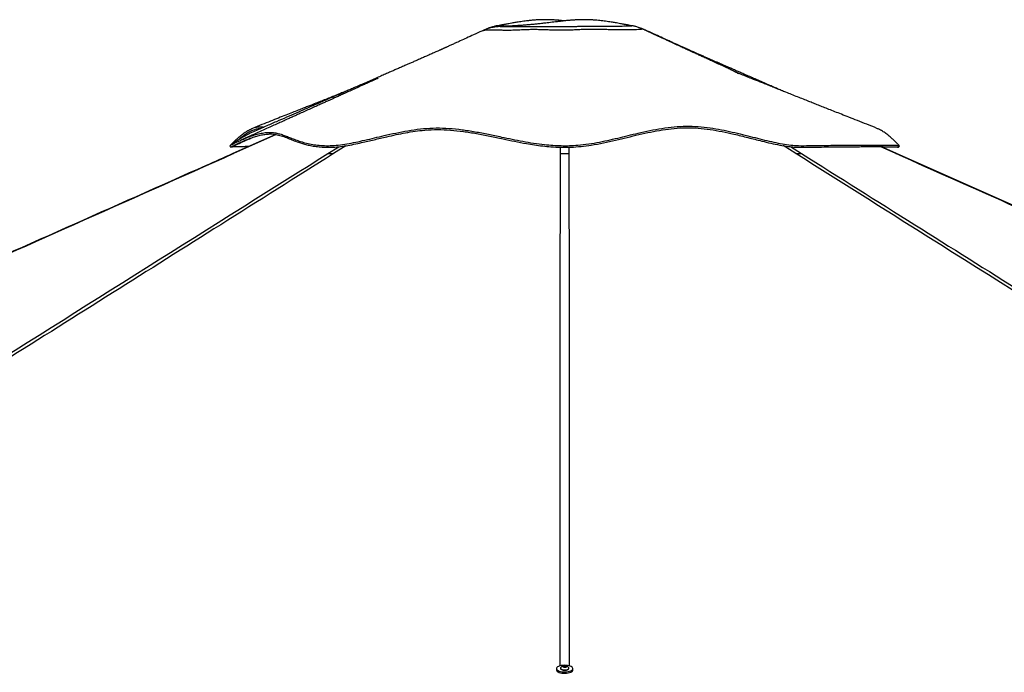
# Model space of a CAD drawing. Header units: millimetres. Extents: x 20 to 26059, y 28 to 17638.
# Tile 72 of 73: x 21312 to 23565, y 6801 to 8294. Entities that reach past the tile are written whole.
import ezdxf

# ---------------------------------------------------------------- set-up
doc = ezdxf.new("R2010")
doc.units = ezdxf.units.MM

msp = doc.modelspace()

# ---------------------------------------------------------------- linework, layer by layer
at = {"color": 7, "linetype": 'Continuous', "lineweight": 25, "ltscale": 2}
for p, q in [((22373.39, 8269.57), (22373.41, 8269.57)), ((22380.16, 8272.34), (22373.51, 8269.24)), ((22380.16, 8272.29), (22380.18, 8272.29)), ((22738.83, 8272.29), (22738.81, 8272.29)), ((22745.6, 8269.57), (22745.58, 8269.57)), ((21898.39, 8031.45), (21800.39, 7987.84)), ((23318.61, 7987.87), (23282.9, 8003.76)), ((22540.7, 6809.83), (22540.7, 6806.63)), ((22550, 6810.53), (22550, 6809.83)), ((22556.04, 6814.98), (22558.01, 6816.13)), ((22557.53, 6813.73), (22556.04, 6814.98)), ((22560.98, 6813.61), (22557.53, 6813.73)), ((22558.01, 6816.13), (22561.47, 6816.01)), ((22558.01, 6813.71), (22558.01, 6816.13)), ((22562.95, 6814.76), (22560.98, 6813.61)), ((22561.47, 6816.01), (22562.95, 6814.76)), ((22561.47, 6813.9), (22561.47, 6816.01)), ((22569, 6809.83), (22569, 6810.53)), ((22578.3, 6806.63), (22578.3, 6809.83))]:
    msp.add_line(p, q, dxfattribs=at)
at = {"color": 8, "linetype": 'Continuous', "lineweight": 25, "ltscale": 2}
for p, q in [((21899.59, 8031.29), (21802.06, 7987.83)), ((22017.3, 7987.83), (22042.44, 8003.62)), ((22059.07, 8005.89), (22030.51, 7987.83)), ((22550.15, 7987.83), (22550.27, 8002.42)), ((22568.72, 8002.53), (22568.84, 7987.83)), ((23088.48, 7987.83), (23059.67, 8006.05)), ((23076.39, 8003.72), (23101.7, 7987.83)), ((23316.94, 7987.83), (23281.18, 8003.76))]:
    msp.add_line(p, q, dxfattribs=at)
at = {"color": 7, "linetype": 'Continuous', "lineweight": 25, "ltscale": 2, "flags": 128}
for points in [[(21793.61, 8005.93), (21794.45, 8004.09), (21795.28, 8002.25)], [(23323.71, 8002.25), (23324.55, 8004.09), (23325.38, 8005.93)], [(25971.87, 6808.24), (24095.67, 7642.3), (23318.6, 7987.85)], [(22540.7, 6806.63), (22540.71, 6806.31), (22541.23, 6804.84)], [(22541.23, 6808.05), (22542.45, 6806.65), (22544.32, 6805.38), (22546.78, 6804.28), (22549.72, 6803.39), (22553.04, 6802.75), (22556.61, 6802.38), (22560.29, 6802.3), (22563.94, 6802.51), (22567.42, 6802.99), (22570.59, 6803.75), (22573.34, 6804.73), (22575.56, 6805.91), (22577.15, 6807.24), (22578.07, 6808.67), (22578.28, 6810.15), (22577.76, 6811.61), (22576.55, 6813.01), (22574.67, 6814.28), (22572.22, 6815.38), (22569.27, 6816.27), (22565.95, 6816.91), (22562.38, 6817.28), (22558.7, 6817.36), (22555.05, 6817.16), (22551.57, 6816.67), (22548.4, 6815.92), (22545.65, 6814.93), (22543.44, 6813.75), (22541.84, 6812.42), (22540.92, 6810.99), (22540.71, 6809.51), (22541.23, 6808.05)], [(22541.23, 6804.84), (22542.45, 6803.45), (22544.32, 6802.17), (22546.78, 6801.07), (22549.72, 6800.18), (22553.04, 6799.54), (22556.61, 6799.17), (22560.29, 6799.09), (22563.94, 6799.3), (22567.42, 6799.79), (22570.59, 6800.54), (22573.34, 6801.52), (22575.56, 6802.71), (22577.15, 6804.04), (22578.07, 6805.47), (22578.3, 6806.63)], [(22550, 6809.83), (22550.07, 6809.36), (22550.73, 6808.36), (22552.05, 6807.47), (22553.92, 6806.75), (22556.2, 6806.26), (22558.72, 6806.03)], [(22550.23, 6811.36), (22550.1, 6811.1), (22550.07, 6810.06), (22550.73, 6809.06), (22552.05, 6808.16), (22553.92, 6807.44), (22556.2, 6806.95), (22558.72, 6806.73)], [(22559.11, 6812.97), (22560.95, 6813.06), (22562.57, 6813.42), (22563.72, 6814), (22564.23, 6814.71), (22564.02, 6815.45), (22563.12, 6816.1), (22561.67, 6816.56), (22559.88, 6816.77), (22558.04, 6816.68), (22556.42, 6816.32), (22555.27, 6815.74), (22554.76, 6815.02), (22554.97, 6814.29), (22555.87, 6813.64), (22557.33, 6813.18), (22559.11, 6812.97)], [(22558.72, 6806.73), (22561.31, 6806.79), (22563.75, 6807.12), (22565.89, 6807.71), (22567.55, 6808.5), (22568.61, 6809.45), (22569, 6810.48), (22568.76, 6811.36)], [(22558.72, 6806.03), (22561.31, 6806.09), (22563.75, 6806.43), (22565.89, 6807.01), (22567.55, 6807.81), (22568.61, 6808.75), (22569, 6809.78), (22569, 6809.83)]]:
    msp.add_lwpolyline(points, dxfattribs=at)
at = {"color": 7, "linetype": 'Continuous', "lineweight": 25, "ltscale": 4}
for start, end in [(102.42252, 150.6702), (29.3298, 77.57748)]:
    msp.add_arc((22559.5, 6806.16), 10.63, start, end, dxfattribs=at)
at = {"color": 7, "linetype": 'Continuous', "lineweight": 25, "ltscale": 2}
for points, knots in [([(22559.49, 8291.47), (22557.14, 8291.71), (22551.9, 8292.26), (22543.81, 8292.96), (22535.47, 8293.54), (22527.61, 8293.91), (22519.66, 8294.12), (22510.34, 8294.14), (22500.09, 8293.83), (22489.81, 8293.16), (22480.69, 8292.33), (22472.9, 8291.44), (22465.73, 8290.51), (22459.31, 8289.59), (22453.2, 8288.65), (22447.86, 8287.79), (22442.92, 8286.97), (22437.58, 8286.06), (22430.9, 8284.89), (22422.45, 8283.39), (22413.98, 8281.86), (22408.34, 8280.85), (22406.09, 8280.44)], [0, 0, 0, 0, 0.0427703, 0.0953325, 0.1446849, 0.1908191, 0.2343399, 0.2852133, 0.3569376, 0.4183802, 0.473227, 0.5278277, 0.5692395, 0.6142494, 0.6559694, 0.6924205, 0.7236222, 0.759236, 0.808621, 0.871808, 0.9488064, 1, 1, 1, 1]), ([(22712.9, 8280.44), (22710.65, 8280.85), (22705.02, 8281.86), (22696.54, 8283.39), (22688.09, 8284.89), (22681.41, 8286.06), (22676.07, 8286.97), (22671.13, 8287.79), (22665.79, 8288.65), (22659.69, 8289.59), (22653.26, 8290.51), (22646.62, 8291.37), (22640.01, 8292.14), (22632.98, 8292.83), (22625.41, 8293.43), (22616.84, 8293.9), (22607.89, 8294.14), (22599.33, 8294.12), (22591.39, 8293.91), (22583.52, 8293.54), (22575.18, 8292.96), (22566, 8292.16), (22556.39, 8291.17), (22546.93, 8290.09), (22538.44, 8289.07), (22530.79, 8288.15), (22523.43, 8287.26), (22515.28, 8286.29), (22505.93, 8285.23), (22495.99, 8284.17), (22486.33, 8283.21), (22477.45, 8282.4), (22468.69, 8281.67), (22459.66, 8280.99), (22450.05, 8280.35), (22440.07, 8279.77), (22432.28, 8279.38), (22426.73, 8279.14), (22422.87, 8278.98), (22419.38, 8278.84), (22417.1, 8278.77), (22416.39, 8278.74)], [0, 0, 0, 0, 0.0272272, 0.0681787, 0.1017846, 0.1280499, 0.146991, 0.1635856, 0.1829721, 0.2051608, 0.2290992, 0.251124, 0.274642, 0.2973515, 0.3217674, 0.3492733, 0.3801689, 0.4072259, 0.4303723, 0.4549087, 0.4811567, 0.5091118, 0.5422981, 0.5739817, 0.6014407, 0.6262971, 0.6502453, 0.6752149, 0.7079785, 0.7440275, 0.7748539, 0.8050001, 0.8327029, 0.8615196, 0.8933344, 0.9255913, 0.956664, 0.9665965, 0.9777691, 0.9931751, 1, 1, 1, 1]), ([(22373.37, 8269.62), (22372.34, 8269.15), (22364.96, 8265.79), (22352.06, 8259.93), (22335.53, 8252.41), (22321.54, 8246.05), (22310.06, 8240.83), (22301.11, 8236.76), (22295.22, 8234.08), (22291.56, 8232.42), (22289.2, 8231.35), (22286.97, 8230.33), (22284.79, 8229.34), (22282.7, 8228.38), (22280.47, 8227.33), (22278.49, 8226.4), (22277.04, 8225.76), (22275.32, 8225.02), (22273.44, 8224.23), (22271, 8223.18), (22267.14, 8221.47), (22261.2, 8218.84), (22253.16, 8215.29), (22243.68, 8211.1), (22234.19, 8206.92), (22225.17, 8202.95), (22216.65, 8199.21), (22208.62, 8195.68), (22201.06, 8192.37), (22192.81, 8188.75), (22184.09, 8184.93), (22175.1, 8180.99), (22166.78, 8177.35), (22158.32, 8173.65), (22148.9, 8169.53), (22138.11, 8164.8), (22125.89, 8159.46), (22112.57, 8153.64), (22099.1, 8147.76), (22086.38, 8142.21), (22074.96, 8137.22), (22064.73, 8132.76), (22055.82, 8128.86), (22047.2, 8125.1), (22037.9, 8121.05), (22026.81, 8116.21), (22013.91, 8110.58), (21999.23, 8104.18), (21982.76, 8097), (21964.52, 8089.04), (21944.5, 8080.32), (21922.72, 8070.82), (21899.18, 8060.56), (21873.88, 8049.54), (21856.45, 8041.95), (21847.45, 8038.02)], [0, 0, 0, 0, 0.005366, 0.0385081, 0.0672522, 0.0916035, 0.1115679, 0.1271508, 0.1383572, 0.1423656, 0.1462193, 0.1506403, 0.1559574, 0.1623542, 0.1698702, 0.1816792, 0.1946147, 0.206115, 0.2206043, 0.2319777, 0.2412066, 0.2522914, 0.2682936, 0.2867155, 0.304284, 0.3209275, 0.3366568, 0.3514819, 0.3654102, 0.3784334, 0.3970765, 0.413513, 0.4277874, 0.4423713, 0.4592721, 0.4786202, 0.5005779, 0.5251383, 0.5504981, 0.5732279, 0.5937617, 0.6121076, 0.628289, 0.6416859, 0.6582935, 0.6781087, 0.7011274, 0.7273453, 0.7567578, 0.7893592, 0.8251444, 0.8641073, 0.9062417, 0.9515415, 1, 1, 1, 1]), ([(22416.4, 8278.72), (22416.35, 8278.72), (22415.05, 8278.68), (22412.7, 8278.58), (22410.29, 8278.46), (22408.2, 8278.31), (22407.65, 8278.27), (22406.77, 8278.2), (22405.74, 8278.12), (22404.35, 8277.98), (22402.52, 8277.78), (22400.08, 8277.45), (22396.73, 8276.91), (22392.38, 8276.04), (22387.24, 8274.73), (22381.64, 8272.95), (22376.99, 8271.23), (22374.26, 8269.95), (22373.42, 8269.55)], [0, 0, 0, 0, 0.0060007, 0.1588956, 0.3438091, 0.3890778, 0.4478064, 0.483176, 0.5137785, 0.5427883, 0.5721177, 0.60698, 0.6533419, 0.7169033, 0.7935724, 0.8745334, 0.9615058, 1, 1, 1, 1]), ([(22406.31, 8280.48), (22406.05, 8280.43), (22404.98, 8280.25), (22402.75, 8279.81), (22399.57, 8279.1), (22395.9, 8278.16), (22391.63, 8276.89), (22386.69, 8275.14), (22382.76, 8273.59), (22380.55, 8272.5), (22380.16, 8272.3)], [0, 0, 0, 0, 0.0377763, 0.1629633, 0.2881262, 0.4220175, 0.5747345, 0.7531363, 0.9561009, 1, 1, 1, 1]), ([(22712.9, 8280.43), (22712.91, 8280.44), (22712.94, 8280.45), (22712.8, 8280.45), (22712.68, 8280.46)], [0, 0, 0, 0, 0.162849, 1, 1, 1, 1]), ([(22738.83, 8272.3), (22737.81, 8272.78), (22735.18, 8274.01), (22731.01, 8275.62), (22726.57, 8277.13), (22722.68, 8278.27), (22719.3, 8279.13), (22716.36, 8279.78), (22714.17, 8280.22), (22713.04, 8280.42), (22712.69, 8280.48)], [0, 0, 0, 0, 0.1132306, 0.2913967, 0.4515204, 0.5921568, 0.7169351, 0.8326484, 0.9472043, 1, 1, 1, 1]), ([(22745.59, 8269.59), (22745.4, 8269.68), (22743.45, 8270.62), (22741.19, 8271.54), (22739.09, 8272.26), (22738.83, 8272.35)], [0, 0, 0, 0, 0.08545197, 0.88950119, 1, 1, 1, 1]), ([(22957.27, 8170.41), (22957.21, 8170.47), (22957.08, 8170.59), (22955.31, 8171.62), (22951.81, 8173.62), (22945.56, 8176.81), (22937.36, 8180.76), (22926.94, 8185.63), (22914.88, 8191.2), (22902.49, 8196.89), (22891.05, 8202.14), (22880.78, 8206.84), (22871.35, 8211.16), (22862.4, 8215.26), (22854.4, 8218.92), (22847.19, 8222.23), (22840.22, 8225.43), (22832.02, 8229.2), (22822.11, 8233.76), (22810.44, 8239.13), (22797.03, 8245.32), (22781.88, 8252.33), (22765.01, 8260.15), (22750.46, 8266.91), (22741.56, 8271.06), (22738.83, 8272.34)], [0, 0, 0, 0, 0.0152624, 0.0341535, 0.0734196, 0.1139933, 0.1563289, 0.2019454, 0.2589087, 0.3129103, 0.3614093, 0.4045497, 0.442763, 0.4798739, 0.5170356, 0.5430924, 0.570453, 0.6046123, 0.6462011, 0.695205, 0.7516116, 0.8154089, 0.8865902, 0.965157, 1, 1, 1, 1]), ([(23057.1, 8131.52), (23054.93, 8132.46), (23049.79, 8134.7), (23041.4, 8138.37), (23030.92, 8142.94), (23018.78, 8148.24), (23005.45, 8154.07), (22992.39, 8159.77), (22980.46, 8164.99), (22969.89, 8169.61), (22960.57, 8173.69), (22952.06, 8177.41), (22943.57, 8181.13), (22934.37, 8185.16), (22923.96, 8189.72), (22914.56, 8193.85), (22906.48, 8197.39), (22900.02, 8200.23), (22893.26, 8203.2), (22886.19, 8206.31), (22878.81, 8209.56), (22871.18, 8212.93), (22863.75, 8216.21), (22857.18, 8219.11), (22851.85, 8221.47), (22847.99, 8223.18), (22845.55, 8224.23), (22843.67, 8225.02), (22841.96, 8225.76), (22840.5, 8226.4), (22838.52, 8227.33), (22836.29, 8228.38), (22834.21, 8229.34), (22832.03, 8230.33), (22829.79, 8231.35), (22827.34, 8232.46), (22824.66, 8233.68), (22820.48, 8235.58), (22814.63, 8238.24), (22806.86, 8241.77), (22796.65, 8246.41), (22783.46, 8252.41), (22766.93, 8259.93), (22754.04, 8265.79), (22746.65, 8269.15), (22745.62, 8269.62)], [0, 0, 0, 0, 0.0188704, 0.0448535, 0.073343, 0.1105384, 0.1511319, 0.1900017, 0.2247988, 0.2555122, 0.2824056, 0.3064629, 0.3301249, 0.3574364, 0.3884613, 0.4232366, 0.4416819, 0.4610283, 0.4812828, 0.5024534, 0.5245488, 0.5475777, 0.5709009, 0.5907496, 0.6087307, 0.6237011, 0.6421502, 0.665654, 0.6843089, 0.7052921, 0.7244478, 0.7366398, 0.7470162, 0.7556414, 0.7628128, 0.7690639, 0.7762884, 0.7855763, 0.8044897, 0.8258408, 0.8514069, 0.8909079, 0.9375346, 0.9912956, 1, 1, 1, 1]), ([(22132.23, 8160.07), (22132.24, 8160.08), (22132.27, 8160.09), (22131.94, 8159.95), (22131, 8159.53), (22128.53, 8158.41), (22123.99, 8156.36), (22117.34, 8153.36), (22108.75, 8149.47), (22097.6, 8144.42), (22084.72, 8138.6), (22071.35, 8132.55), (22059.17, 8127.05), (22048.44, 8122.2), (22039.14, 8118), (22031.15, 8114.39), (22023.82, 8111.08), (22016.29, 8107.68), (22007.77, 8103.83), (21997.99, 8099.41), (21986.93, 8094.42), (21975.1, 8089.08), (21962.92, 8083.59), (21951.36, 8078.37), (21940.88, 8073.64), (21932.91, 8070.05), (21927.05, 8067.41), (21922.37, 8065.3), (21916.9, 8062.83), (21909.46, 8059.48), (21899.72, 8055.09), (21887.5, 8049.58), (21873.18, 8043.12), (21856.77, 8035.73), (21838.29, 8027.39), (21825.28, 8021.54), (21818.43, 8018.45)], [0, 0, 0, 0, 0.0014997, 0.0048657, 0.0086513, 0.0181436, 0.0345544, 0.0565638, 0.0844032, 0.1181756, 0.1635099, 0.2068253, 0.245485, 0.2795286, 0.3089907, 0.3339041, 0.3553702, 0.3780883, 0.4048039, 0.4355076, 0.4701888, 0.508819, 0.5469223, 0.5848446, 0.617764, 0.6456975, 0.6598304, 0.6728895, 0.6896705, 0.7111388, 0.7427978, 0.7810758, 0.825956, 0.8774185, 0.9354417, 1, 1, 1, 1]), ([(23274.05, 8045.64), (23266.22, 8048.73), (23251.26, 8054.63), (23229.87, 8063.07), (23210.58, 8070.69), (23193.38, 8077.49), (23178.15, 8083.51), (23164.49, 8088.91), (23151.98, 8093.86), (23140.22, 8098.52), (23128.95, 8102.98), (23117.49, 8107.53), (23105.32, 8112.35), (23092.29, 8117.52), (23078.97, 8122.81), (23066.54, 8127.76), (23055.09, 8132.31), (23044.29, 8136.62), (23033.24, 8141.03), (23022.36, 8145.37), (23012.21, 8149.43), (23002.65, 8153.26), (22994.45, 8156.56), (22987.22, 8159.46), (22981.32, 8161.84), (22975.69, 8164.1), (22969.99, 8166.41), (22963.65, 8168.97), (22956.86, 8171.72), (22952.15, 8173.64), (22949.91, 8174.55)], [0, 0, 0, 0, 0.0716727, 0.1369552, 0.1958468, 0.248347, 0.2944546, 0.3354892, 0.3737185, 0.4091807, 0.443364, 0.4771803, 0.5144542, 0.555217, 0.5970275, 0.6370345, 0.6698897, 0.7027968, 0.7371116, 0.7723612, 0.8038905, 0.8315044, 0.8614229, 0.8809476, 0.8996793, 0.9175566, 0.9348621, 0.9550272, 0.9786231, 1, 1, 1, 1]), ([(22061.89, 8131.51), (22058.5, 8130.16), (22051.79, 8127.5), (22041.56, 8123.43), (22030.72, 8119.12), (22018.89, 8114.42), (22006.19, 8109.39), (21993.1, 8104.19), (21981.34, 8099.54), (21970.69, 8095.32), (21960.61, 8091.33), (21949.07, 8086.76), (21935.76, 8081.5), (21920.78, 8075.58), (21904.17, 8069.01), (21885.93, 8061.81), (21866, 8053.95), (21852.15, 8048.48), (21844.95, 8045.64)], [0, 0, 0, 0, 0.04738763, 0.09355483, 0.14224846, 0.19767265, 0.25749678, 0.3179174, 0.37888172, 0.42015541, 0.4651405, 0.51824163, 0.57947283, 0.64883335, 0.72486683, 0.80873965, 0.90045055, 1, 1, 1, 1]), ([(21793.72, 8006), (21793.77, 8006.03), (21793.89, 8006.12), (21796.14, 8007.41), (21800.49, 8009.74), (21806.56, 8012.85), (21813.96, 8016.43), (21822.43, 8020.27), (21832.33, 8024.4), (21843.53, 8028.56), (21855.8, 8032.35), (21868.1, 8035.17), (21880.02, 8036.64), (21890.86, 8036.37), (21900.91, 8034.73), (21910.48, 8032.11), (21920.07, 8028.72), (21929.98, 8024.8), (21940.54, 8020.61), (21952.05, 8016.42), (21964.87, 8012.52), (21978.79, 8009.33), (21993.85, 8007.09), (22009.89, 8005.9), (22027.46, 8005.88), (22046.22, 8007.64), (22065.98, 8010.78), (22086.61, 8014.98), (22107.94, 8019.88), (22129.87, 8025.15), (22153.82, 8030.83), (22179.86, 8036.54), (22208.02, 8041.67), (22236.69, 8045.34), (22265.64, 8046.9), (22294.98, 8045.93), (22324.63, 8042.86), (22354.67, 8038.11), (22384.8, 8032.25), (22412.99, 8026.27), (22439.29, 8020.74), (22463.67, 8015.94), (22488.35, 8011.71), (22511.32, 8008.65), (22532.41, 8006.75), (22551.5, 8005.86), (22570.56, 8005.92), (22591.63, 8007.19), (22614.57, 8009.93), (22639.18, 8014.18), (22663.34, 8019.28), (22687.09, 8024.85), (22710.51, 8030.56), (22735.24, 8036.45), (22761.34, 8042.11), (22788.95, 8046.93), (22816.62, 8050.08), (22844.32, 8051.05), (22871.77, 8049.5), (22898.48, 8046.08), (22924.18, 8041.4), (22948.79, 8035.97), (22972.39, 8030.19), (22995.06, 8024.39), (23016.86, 8018.89), (23037.79, 8013.96), (23057.8, 8009.93), (23076.78, 8007.08), (23097.3, 8005.62), (23118.67, 8006.31), (23141.67, 8006.47), (23163.51, 8006.75), (23184.28, 8006.96), (23203.96, 8007.14), (23222.48, 8007.28), (23240.65, 8007.39), (23258.06, 8007.45), (23274.34, 8007.45), (23288.56, 8007.4), (23300.66, 8007.28), (23310.53, 8007.1), (23316.79, 8006.89), (23320.57, 8006.69), (23322.77, 8006.52), (23324.31, 8006.32), (23325.16, 8006.14), (23325.35, 8005.82), (23324.03, 8007.15), (23321.12, 8010.24), (23316.57, 8014.89), (23310.86, 8020.43), (23304.19, 8026.41), (23296.75, 8032.45), (23288.68, 8038.11), (23281.04, 8042.7), (23276.05, 8044.68), (23274.01, 8045.49)], [0, 0, 0, 0, 0.0051513, 0.0142669, 0.0234269, 0.0326333, 0.0418826, 0.0511794, 0.0605227, 0.0717903, 0.0831217, 0.0945193, 0.1059838, 0.1174842, 0.1282607, 0.1390369, 0.14981, 0.1605785, 0.1713389, 0.182091, 0.1928304, 0.2035535, 0.2130698, 0.2225697, 0.2319547, 0.2412899, 0.2507028, 0.2601932, 0.2697544, 0.2793898, 0.2890955, 0.3008293, 0.3126559, 0.3245782, 0.3365892, 0.3485774, 0.3611149, 0.3736738, 0.386242, 0.3988009, 0.408648, 0.4184674, 0.4282461, 0.4379729, 0.445303, 0.4525958, 0.4598446, 0.4670818, 0.4767618, 0.4864736, 0.4962069, 0.5059471, 0.5156871, 0.5254161, 0.5370628, 0.5486667, 0.5602215, 0.5717164, 0.5830401, 0.5941028, 0.6047954, 0.615134, 0.6251758, 0.6349641, 0.6445408, 0.6539292, 0.663159, 0.672255, 0.6812435, 0.6944015, 0.7077108, 0.7210853, 0.7345907, 0.7482994, 0.7622397, 0.7762296, 0.7925844, 0.808982, 0.8254288, 0.8419322, 0.8584973, 0.8751311, 0.8834776, 0.8918442, 0.9002318, 0.9086434, 0.916897, 0.9249417, 0.9346001, 0.9442514, 0.9539183, 0.9636197, 0.973377, 0.9832091, 0.9931372, 1, 1, 1, 1]), ([(21793.94, 8006.11), (21793.83, 8006.02), (21793.63, 8005.83), (21794.98, 8007.14), (21797.87, 8010.24), (21802.42, 8014.89), (21808.13, 8020.43), (21814.8, 8026.41), (21822.25, 8032.44), (21830.31, 8038.14), (21838.89, 8043.12), (21847.83, 8047), (21856.99, 8049.15), (21864.77, 8049.64), (21869.63, 8048.75), (21871.35, 8048.43)], [0, 0, 0, 0, 0.0665313, 0.1333917, 0.2136638, 0.2938769, 0.3742198, 0.4548497, 0.5359434, 0.6176596, 0.7001731, 0.7837045, 0.868397, 0.9535853, 1, 1, 1, 1]), ([(21795.47, 8002.42), (21795.48, 8002.43), (21795.5, 8002.44), (21797.56, 8003.63), (21801.26, 8005.63), (21806.51, 8008.35), (21812.99, 8011.54), (21821.73, 8015.61), (21832.99, 8020.41), (21845.7, 8025.1), (21857.64, 8028.71), (21868.47, 8031.19), (21879.03, 8032.68), (21890.24, 8032.94), (21901.7, 8031.3), (21913.87, 8027.84), (21925.66, 8023.38), (21937.6, 8018.57), (21948.7, 8014.36), (21959.45, 8010.82), (21969.54, 8008.03), (21980.89, 8005.56), (21993.73, 8003.62), (22008.37, 8002.39), (22024.65, 8002.18), (22041.79, 8003.34), (22059.27, 8005.79), (22076.84, 8009.02), (22098.08, 8013.6), (22123.17, 8019.56), (22149.55, 8025.9), (22173.64, 8031.26), (22195.29, 8035.55), (22217.18, 8039.08), (22241.72, 8041.96), (22268.82, 8043.11), (22298.32, 8041.95), (22327.96, 8038.75), (22357.75, 8033.87), (22387.89, 8027.92), (22416.9, 8021.75), (22444.86, 8015.9), (22468.93, 8011.3), (22490.42, 8007.8), (22509.18, 8005.28), (22529.34, 8003.3), (22550.86, 8002.17), (22573.92, 8002.31), (22597.1, 8004.07), (22622.04, 8007.4), (22648.3, 8012.26), (22675.76, 8018.39), (22702.73, 8024.94), (22729.49, 8031.43), (22756.26, 8037.39), (22783.19, 8042.36), (22810.26, 8045.84), (22837.49, 8047.33), (22864.89, 8046.32), (22892.31, 8043.2), (22919.66, 8038.43), (22948.65, 8032.1), (22979.01, 8024.54), (23007.12, 8017.31), (23031.27, 8011.49), (23051.55, 8007.21), (23069.48, 8004.22), (23084.95, 8002.77), (23098.19, 8002.35), (23110.9, 8002.43), (23127.46, 8002.72), (23147.46, 8002.92), (23169.18, 8003.17), (23188.73, 8003.37), (23206.31, 8003.52), (23222.86, 8003.64), (23232.94, 8003.7), (23237.98, 8003.72)], [0, 0, 0, 0, 0.0067033, 0.0173793, 0.0280585, 0.0390483, 0.0500511, 0.0610499, 0.0777889, 0.0945308, 0.1075279, 0.120535, 0.133532, 0.1465152, 0.1642778, 0.1820568, 0.1998331, 0.2153355, 0.2308353, 0.2412746, 0.2517179, 0.2621513, 0.2733606, 0.2845668, 0.2961251, 0.3076839, 0.3182684, 0.3288684, 0.3394624, 0.3557135, 0.3719693, 0.3837542, 0.3955388, 0.4073686, 0.4191968, 0.4349937, 0.4508165, 0.4666271, 0.482843, 0.4990666, 0.5152847, 0.5292429, 0.543198, 0.5526395, 0.562086, 0.5715227, 0.5827278, 0.5939289, 0.6055206, 0.6171175, 0.6314823, 0.6458741, 0.6602891, 0.6746854, 0.6893065, 0.7039465, 0.7185654, 0.733158, 0.7476822, 0.7622121, 0.7769431, 0.7916766, 0.8094073, 0.8271334, 0.8391396, 0.8511529, 0.8631429, 0.87207, 0.881015, 0.8899764, 0.8989264, 0.9172093, 0.9354927, 0.9515642, 0.967636, 0.9838179, 1, 1, 1, 1]), ([(21811.13, 8017.95), (21812.2, 8018.94), (21815.65, 8022.17), (21822.73, 8027.99), (21831.95, 8034.58), (21841.26, 8039.91), (21850.21, 8043.43), (21857.73, 8045.29), (21862.46, 8045.36), (21864.36, 8045.39)], [0, 0, 0, 0, 0.0787254, 0.2551492, 0.4322749, 0.6093693, 0.755713, 0.9021676, 1, 1, 1, 1]), ([(21847.47, 8037.9), (21845.98, 8037.28), (21840.6, 8035.06), (21831.48, 8030.23), (21821.24, 8024.37), (21812.49, 8018.89), (21805.33, 8014.16), (21800, 8010.47), (21796.43, 8007.94), (21794.23, 8006.35), (21793.83, 8006.08), (21793.63, 8005.94)], [0, 0, 0, 0, 0.0575445, 0.2076476, 0.3569331, 0.4807047, 0.6038676, 0.7263865, 0.8178898, 0.9090314, 1, 1, 1, 1]), ([(21795.49, 8002.39), (21805.77, 8007.07), (21821.43, 8014.18), (21837.08, 8021.3), (21842.44, 8023.74)], [0, 0, 0, 0, 0.65735046, 1, 1, 1, 1]), ([(21836.16, 8003.76), (21835.77, 8003.76), (21830.8, 8003.74), (21823.02, 8003.66), (21812.93, 8003.52), (21805.07, 8003.28), (21799.94, 8003.1), (21796.99, 8002.67), (21795.56, 8002.17), (21795.59, 8002.27), (21795.59, 8002.29)], [0, 0, 0, 0, 0.0149073, 0.1906217, 0.3663321, 0.5473334, 0.7283288, 0.850644, 0.9729906, 1, 1, 1, 1]), ([(23237.98, 8003.72), (23243.81, 8003.75), (23255.48, 8003.8), (23270.74, 8003.8), (23284.36, 8003.76), (23296.1, 8003.66), (23306.02, 8003.51), (23313.93, 8003.28), (23319.06, 8003.1), (23322, 8002.67), (23323.43, 8002.17), (23323.41, 8002.27), (23323.4, 8002.29)], [0, 0, 0, 0, 0.115336, 0.2308086, 0.3462819, 0.4628878, 0.5794911, 0.6996056, 0.8197161, 0.9008858, 0.9820763, 1, 1, 1, 1]), ([(23323.42, 8002.42), (23323.69, 8003.03), (23324.24, 8004.26), (23324.79, 8005.49), (23325.07, 8006.1)], [0, 0, 0, 0, 0.5000276, 1, 1, 1, 1]), ([(21800.39, 7987.84), (21779.97, 7978.76), (21545.61, 7874.47), (20833.13, 7557.77), (19969.14, 7173.64), (19319.1, 6884.69), (19147.12, 6808.24)], [0, 0, 0, 0, 0.0230881, 0.2650311, 0.8055566, 1, 1, 1, 1]), ([(22017.3, 7987.83), (22018, 7987.83), (22019.42, 7987.83), (22022.43, 7987.83), (22026.12, 7987.83), (22029.03, 7987.83), (22030.51, 7987.83)], [0, 0, 0, 0, 0.2383569, 0.4834284, 0.7373559, 1, 1, 1, 1]), ([(22550.15, 7987.83), (22551.6, 7987.83), (22554.54, 7987.83), (22559.23, 7987.83), (22564.1, 7987.83), (22567.24, 7987.83), (22568.84, 7987.83)], [0, 0, 0, 0, 0.23835263, 0.48342147, 0.73735083, 1, 1, 1, 1]), ([(23088.48, 7987.83), (23089.83, 7987.83), (23092.56, 7987.83), (23096.19, 7987.83), (23099.38, 7987.83), (23100.92, 7987.83), (23101.7, 7987.83)], [0, 0, 0, 0, 0.2383572, 0.48342, 0.7373525, 1, 1, 1, 1])]:
    msp.add_open_spline(points, degree=3, knots=knots, dxfattribs=at)
at = {"color": 8, "linetype": 'Continuous', "lineweight": 25, "ltscale": 2}
for points, knots in [([(22382.23, 8270.18), (22381.05, 8270.12), (22378.71, 8270), (22376, 8269.8), (22374.16, 8269.65), (22373.12, 8269.52), (22373.34, 8269.56), (22373.39, 8269.57)], [0, 0, 0, 0, 0.22638815, 0.45273334, 0.68419825, 0.91559781, 1, 1, 1, 1]), ([(22738.81, 8272.29), (22738.79, 8272.3), (22738.72, 8272.32), (22736.66, 8272.17), (22733, 8271.74), (22727.66, 8271.41), (22721.24, 8271.14), (22714.33, 8270.95), (22707.4, 8270.83), (22699.47, 8270.69), (22690.67, 8270.59), (22680.93, 8270.69), (22670.31, 8270.95), (22658.78, 8271.31), (22646.5, 8271.7), (22633.77, 8272.04), (22620.72, 8272.15), (22607.47, 8271.86), (22594.54, 8271.32), (22581.96, 8270.7), (22569.67, 8270.14), (22557.07, 8269.81), (22543.02, 8269.86), (22529, 8270.32), (22515.19, 8270.85), (22502.68, 8271.29), (22490.37, 8271.5), (22477.39, 8271.38), (22463.92, 8270.85), (22450.09, 8270.16), (22437.11, 8269.69), (22425.93, 8269.64), (22416.14, 8269.84), (22407.39, 8270.07), (22399.2, 8270.3), (22391.84, 8270.4), (22386.21, 8270.34), (22383.29, 8270.22), (22382.23, 8270.18)], [0, 0, 0, 0, 0.0101946, 0.0486716, 0.087164, 0.1266995, 0.166223, 0.1928125, 0.2193992, 0.2466556, 0.273901, 0.2995717, 0.3252513, 0.3519064, 0.3785708, 0.4052468, 0.4319301, 0.4588723, 0.4858105, 0.509386, 0.5329544, 0.5572134, 0.5814512, 0.612864, 0.6378623, 0.6628715, 0.6882958, 0.7137225, 0.7443576, 0.7749768, 0.8067364, 0.8385006, 0.8652314, 0.8943803, 0.9235311, 0.953206, 0.9828785, 1, 1, 1, 1]), ([(22406.31, 8280.46), (22406.71, 8280.51), (22407.6, 8280.62), (22411.58, 8280.76), (22416.82, 8280.68), (22424.12, 8280.44), (22431.2, 8280.03), (22436.13, 8279.73), (22437.44, 8279.65)], [0, 0, 0, 0, 0.1523963, 0.3321069, 0.5132069, 0.7184145, 0.9256119, 1, 1, 1, 1]), ([(22416.39, 8278.73), (22415.92, 8278.72), (22414.46, 8278.67), (22413.05, 8278.58), (22411.77, 8278.49), (22411.58, 8278.44), (22413.32, 8278.45), (22416.41, 8278.47), (22417.97, 8278.48)], [0, 0, 0, 0, 0.0790803, 0.2453401, 0.414944, 0.5843705, 0.7900906, 1, 1, 1, 1]), ([(22417.97, 8278.48), (22418.74, 8278.48), (22420.88, 8278.5), (22425.25, 8278.51), (22431.28, 8278.52), (22438.18, 8278.51), (22446.53, 8278.5), (22456.36, 8278.5), (22468.04, 8278.54), (22480.89, 8278.63), (22493.07, 8278.7), (22503.95, 8278.72), (22513.24, 8278.72), (22522.89, 8278.7), (22533.9, 8278.68), (22546.18, 8278.67), (22559.77, 8278.72), (22573.46, 8278.83), (22586.27, 8278.94), (22598.01, 8279.03), (22608.73, 8279.1), (22619.21, 8279.13), (22629.26, 8279.14), (22638.74, 8279.16), (22647.72, 8279.18), (22656.25, 8279.22), (22664.31, 8279.29), (22671.83, 8279.38), (22678.84, 8279.48), (22685.16, 8279.58), (22691.78, 8279.71), (22698.31, 8279.85), (22703.67, 8279.98), (22707.76, 8280.08), (22710.68, 8280.16), (22712.94, 8280.27), (22712.92, 8280.38), (22712.9, 8280.43)], [0, 0, 0, 0, 0.0157951, 0.0438905, 0.071993, 0.1007891, 0.1295897, 0.1662145, 0.2028297, 0.240776, 0.2786952, 0.3011427, 0.3235909, 0.3466955, 0.3698017, 0.4004092, 0.4310241, 0.4626113, 0.4941913, 0.5194773, 0.5447556, 0.5706937, 0.5966346, 0.6213738, 0.6461131, 0.6714515, 0.6967905, 0.7229784, 0.7491654, 0.7759145, 0.8026684, 0.8426062, 0.8825537, 0.9099326, 0.9373186, 0.9646357, 1, 1, 1, 1]), ([(22745.58, 8269.57), (22745.59, 8269.57), (22745.62, 8269.58), (22744.61, 8269.76), (22744.21, 8269.83)], [0, 0, 0, 0, 0.5928453, 1, 1, 1, 1]), ([(21802.06, 7987.83), (21680.26, 7933.63), (21324.46, 7775.29), (20500.5, 7408.93), (19733.61, 7067.99), (19200.75, 6831.11), (19136.01, 6802.33)], [0, 0, 0, 0, 0.1370668, 0.4004277, 0.9271522, 1, 1, 1, 1]), ([(22030.51, 7987.83), (21944.53, 7933.63), (21693.33, 7775.29), (21110.91, 7408.93), (20568.72, 7067.97), (20191.94, 6831.07), (20146.14, 6802.27)], [0, 0, 0, 0, 0.13706006, 0.40040788, 0.92710634, 1, 1, 1, 1]), ([(20150.44, 6814.41), (20416.04, 6981.36), (20973, 7331.47), (21595.08, 7722.53), (21952.05, 7946.84), (22017.3, 7987.83)], [0, 0, 0, 0, 0.4269303, 0.8952641, 1, 1, 1, 1]), ([(21800.4, 7987.83), (21800.45, 7987.83), (21800.57, 7987.83), (21801.55, 7987.83), (21802.06, 7987.83)], [0, 0, 0, 0, 0.474612, 1, 1, 1, 1]), ([(22548.89, 6815.97), (22548.96, 6982.41), (22549.09, 7331.99), (22549.18, 7722.53), (22550, 7946.84), (22550.15, 7987.83)], [0, 0, 0, 0, 0.4261629, 0.8951238, 1, 1, 1, 1]), ([(22568.84, 7987.83), (22569.03, 7933.63), (22569.59, 7775.29), (22569.88, 7408.93), (22570.04, 7072.56), (22570.1, 6840.25), (22570.1, 6816.04)], [0, 0, 0, 0, 0.1386711, 0.4051147, 0.9380046, 1, 1, 1, 1]), ([(24972.86, 6802.27), (24700.92, 6973.27), (24137.71, 7327.43), (23509.32, 7722.53), (23153.51, 7946.84), (23088.48, 7987.83)], [0, 0, 0, 0, 0.4327966, 0.8963363, 1, 1, 1, 1]), ([(23101.7, 7987.83), (23187.95, 7933.63), (23439.94, 7775.29), (24022.77, 7408.93), (24558.73, 7072.03), (24929.12, 6839.19), (24968.48, 6814.46)], [0, 0, 0, 0, 0.1384837, 0.4045671, 0.9367365, 1, 1, 1, 1]), ([(25982.98, 6802.33), (25598.37, 6973.31), (24801.79, 7327.45), (23913.07, 7722.53), (23409.05, 7946.84), (23316.94, 7987.83)], [0, 0, 0, 0, 0.4327685, 0.8963311, 1, 1, 1, 1]), ([(23316.94, 7987.83), (23317.37, 7987.83), (23318.26, 7987.83), (23318.75, 7987.83), (23318.61, 7987.83), (23318.6, 7987.83)], [0, 0, 0, 0, 0.4766584, 0.9667368, 1, 1, 1, 1]), ([(23318.61, 7987.83), (23318.62, 7987.83), (23318.63, 7987.83), (23318.61, 7987.83), (23318.6, 7987.83)], [0, 0, 0, 0, 0.2542985, 1, 1, 1, 1])]:
    msp.add_open_spline(points, degree=3, knots=knots, dxfattribs=at)

doc.saveas('drawing.dxf')
